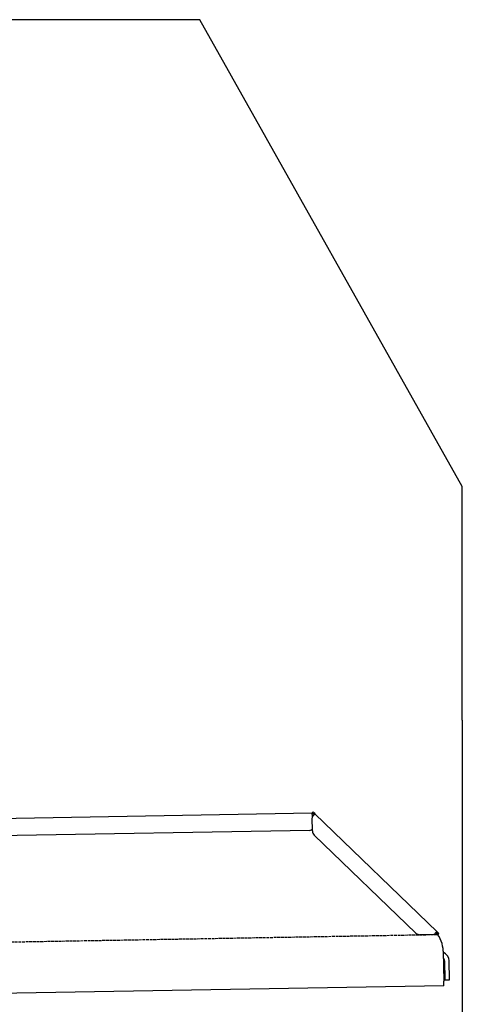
# Model space of a CAD drawing. Extents: x 1073 to 6773, y 6241 to 11416.
# Tile 60 of 60: x 5514 to 6273, y 9729 to 11416. Entities that reach past the tile are written whole.
import ezdxf

# ---------------------------------------------------------------- set-up
doc = ezdxf.new("R2010")
doc.units = 0
doc.linetypes.add('GEN3', pattern=[6.25, 5, -1.25])
doc.layers.get('0').update_dxf_attribs({"linetype": 'CONTINUOUS'})
doc.layers.add('3', color=6, linetype='GEN3')

msp = doc.modelspace()

# ---------------------------------------------------------------- linework, layer by layer
for p, q in [((5822.8, 11415.9), (2672.8, 11415.9)), ((6272.8, 10615.9), (5822.8, 11415.9)), ((6272.8, 10215.9), (6272.8, 10615.9)), ((6272.8, 10215.9), (6272.8, 8115.9)), ((4651, 10033), (6015.8, 10056.8)), ((6017, 10058.5), (6015.6, 10057.1)), ((6017.4, 10055.4), (6015.6, 10057.1)), ((6016, 10050), (6015.8, 10056.8)), ((6017, 10058.5), (6018.8, 10056.8)), ((6018.9, 10053.9), (6017.4, 10055.4)), ((6018.8, 10056.8), (6020.3, 10055.3)), ((6019.2, 10054.3), (6020.3, 10055.3)), ((6020.3, 10055.3), (6229.5, 9853.3)), ((6016.1, 10025.9), (6015.7, 10048.4)), ((6018.9, 10053.9), (6019.2, 10054.3)), ((6011.4, 10026.8), (4656.6, 10003.1)), ((6193, 9851), (6019.2, 10018.9)), ((6229.5, 9853.3), (6228.5, 9852.3)), ((6229.5, 9853.3), (6231, 9851.9)), ((6222.7, 9848.5), (6200.2, 9848.1)), ((6228.5, 9852.3), (6228.1, 9851.9)), ((6229.6, 9850.4), (6228.1, 9851.9)), ((6231.4, 9848.7), (6229.6, 9850.4)), ((6231, 9851.9), (6232.8, 9850.1)), ((6231.4, 9848.7), (6232.8, 9850.1)), ((6240, 9820), (6240.9, 9768.7)), ((6242.3, 9803.2), (6242.9, 9770.8)), ((6250.9, 9771), (6250.3, 9803.3)), ((6241, 9760.7), (6240.9, 9768.7)), ((6242.9, 9770.8), (6250.9, 9771)), ((6241, 9760.7), (4741.3, 9734.5))]:
    msp.add_line(p, q)
for points in [[(6020.3, 10055.3, 0), (6020.3, 10055.3, 0), (6020.3, 10055.3, 0), (6020.3, 10055.3, 0), (6020.3, 10055.3, 0), (6020.3, 10055.3, 0), (6020.3, 10055.3, 0), (6020.3, 10055.3, 0), (6020.3, 10055.3, 0), (6020.3, 10055.3, 0), (6020.3, 10055.3, 0), (6020.3, 10055.3, 0), (6020.3, 10055.3, 0), (6020.3, 10055.3, 0), (6020.3, 10055.3, 0), (6020.3, 10055.3, 0), (6020.3, 10055.3, 0), (6020.3, 10055.3, 0), (6020.3, 10055.3, 0), (6020.3, 10055.3, 0), (6020.3, 10055.3, 0), (6020.3, 10055.3, 0), (6020.3, 10055.3, 0), (6020.3, 10055.3, 0), (6020.3, 10055.3, 0), (6020.3, 10055.3, 0), (6020.3, 10055.3, 0), (6020.3, 10055.3, 0), (6020.3, 10055.3, 0), (6020.3, 10055.3, 0), (6020.3, 10055.3, 0), (6020.3, 10055.3, 0), (6020.3, 10055.3, 0), (6020.3, 10055.2, 0), (6020.3, 10055.2, 0), (6020.3, 10055.2, 0), (6020.3, 10055.2, 0), (6020.3, 10055.2, 0), (6020.3, 10055.2, 0), (6020.3, 10055.2, 0), (6020.3, 10055.2, 0), (6020.3, 10055.2, 0), (6020.3, 10055.2, 0), (6020.3, 10055.2, 0), (6020.3, 10055.2, 0), (6020.3, 10055.2, 0), (6020.3, 10055.2, 0), (6020.3, 10055.2, 0), (6020.3, 10055.2, 0), (6020.3, 10055.2, 0), (6020.3, 10055.2, 0), (6020.3, 10055.2, 0), (6020.3, 10055.2, 0), (6020.3, 10055.2, 0), (6020.3, 10055.2, 0), (6020.3, 10055.2, 0), (6020.3, 10055.2, 0), (6020.3, 10055.2, 0), (6020.3, 10055.2, 0), (6020.3, 10055.2, 0), (6020.3, 10055.2, 0), (6020.3, 10055.2, 0), (6020.3, 10055.1, 0), (6020.3, 10055.1, 0), (6020.3, 10055.1, 0), (6020.3, 10055.1, 0), (6020.3, 10055.1, 0), (6020.3, 10055.1, 0), (6020.3, 10055.1, 0), (6020.3, 10055.1, 0), (6020.3, 10055.1, 0), (6020.3, 10055.1, 0), (6020.3, 10055.1, 0), (6020.3, 10055.1, 0), (6020.3, 10055.1, 0), (6020.3, 10055.1, 0), (6020.3, 10055.1, 0), (6020.3, 10055.1, 0), (6020.3, 10055.1, 0), (6020.3, 10055.1, 0), (6020.3, 10055.1, 0), (6020.3, 10055.1, 0), (6020.3, 10055.1, 0), (6020.3, 10055.1, 0), (6020.3, 10055.1, 0), (6020.3, 10055.1, 0), (6020.3, 10055.1, 0), (6020.3, 10055, 0), (6020.3, 10055, 0), (6020.3, 10055, 0), (6020.3, 10055, 0), (6020.3, 10055, 0), (6020.3, 10055, 0), (6020.3, 10055, 0), (6020.3, 10055, 0), (6020.3, 10055, 0), (6020.3, 10055, 0), (6020.3, 10055, 0), (6020.3, 10055, 0), (6020.3, 10055, 0), (6020.3, 10055, 0), (6020.3, 10055, 0), (6020.3, 10055, 0), (6020.3, 10055, 0), (6020.3, 10055, 0), (6020.3, 10055, 0), (6020.3, 10055, 0), (6020.3, 10055, 0), (6020.3, 10055, 0), (6020.3, 10054.9, 0), (6020.3, 10054.9, 0), (6020.3, 10054.9, 0), (6020.3, 10054.9, 0), (6020.3, 10054.9, 0), (6020.3, 10054.9, 0), (6020.3, 10054.9, 0), (6020.3, 10054.9, 0), (6020.3, 10054.9, 0), (6020.3, 10054.9, 0), (6020.3, 10054.9, 0), (6020.3, 10054.9, 0), (6020.3, 10054.9, 0), (6020.3, 10054.9, 0), (6020.3, 10054.9, 0), (6020.3, 10054.9, 0), (6020.3, 10054.9, 0), (6020.3, 10054.9, 0), (6020.2, 10054.9, 0), (6020.2, 10054.9, 0), (6020.2, 10054.8, 0), (6020.2, 10054.8, 0), (6020.2, 10054.8, 0), (6020.2, 10054.8, 0), (6020.2, 10054.8, 0), (6020.2, 10054.8, 0), (6020.2, 10054.8, 0), (6020.2, 10054.8, 0), (6020.2, 10054.8, 0), (6020.2, 10054.8, 0), (6020.2, 10054.8, 0), (6020.2, 10054.8, 0), (6020.2, 10054.8, 0), (6020.2, 10054.8, 0), (6020.2, 10054.8, 0), (6020.2, 10054.8, 0), (6020.2, 10054.8, 0), (6020.2, 10054.8, 0), (6020.2, 10054.8, 0), (6020.2, 10054.7, 0), (6020.2, 10054.7, 0), (6020.2, 10054.7, 0), (6020.2, 10054.7, 0), (6020.2, 10054.7, 0), (6020.2, 10054.7, 0), (6020.2, 10054.7, 0), (6020.2, 10054.7, 0), (6020.2, 10054.7, 0), (6020.2, 10054.7, 0), (6020.1, 10054.7, 0), (6020.1, 10054.7, 0), (6020.1, 10054.7, 0), (6020.1, 10054.7, 0), (6020.1, 10054.7, 0), (6020.1, 10054.7, 0), (6020.1, 10054.7, 0), (6020.1, 10054.6, 0), (6020.1, 10054.6, 0), (6020.1, 10054.6, 0), (6020.1, 10054.6, 0), (6020.1, 10054.6, 0), (6020.1, 10054.6, 0), (6020.1, 10054.6, 0), (6020.1, 10054.6, 0), (6020.1, 10054.6, 0), (6020.1, 10054.6, 0), (6020.1, 10054.6, 0), (6020.1, 10054.6, 0), (6020.1, 10054.6, 0), (6020.1, 10054.6, 0), (6020.1, 10054.6, 0), (6020.1, 10054.6, 0), (6020.1, 10054.6, 0), (6020.1, 10054.5, 0), (6020, 10054.5, 0), (6020, 10054.5, 0), (6020, 10054.5, 0), (6020, 10054.5, 0), (6020, 10054.5, 0), (6020, 10054.5, 0), (6020, 10054.5, 0), (6020, 10054.5, 0), (6020, 10054.5, 0), (6020, 10054.5, 0), (6020, 10054.5, 0), (6020, 10054.5, 0), (6020, 10054.5, 0), (6020, 10054.5, 0), (6020, 10054.5, 0), (6020, 10054.4, 0), (6020, 10054.4, 0), (6019.9, 10054.4, 0), (6019.9, 10054.4, 0), (6019.9, 10054.4, 0), (6019.9, 10054.4, 0), (6019.9, 10054.4, 0), (6019.9, 10054.4, 0), (6019.9, 10054.4, 0), (6019.9, 10054.4, 0), (6019.9, 10054.4, 0), (6019.9, 10054.4, 0), (6019.9, 10054.4, 0), (6019.9, 10054.4, 0), (6019.9, 10054.4, 0), (6019.9, 10054.3, 0), (6019.9, 10054.3, 0), (6019.9, 10054.3, 0), (6019.9, 10054.3, 0), (6019.9, 10054.3, 0), (6019.9, 10054.3, 0), (6019.8, 10054.3, 0), (6019.8, 10054.3, 0), (6019.8, 10054.3, 0), (6019.8, 10054.3, 0), (6019.8, 10054.3, 0), (6019.8, 10054.3, 0), (6019.8, 10054.3, 0), (6019.8, 10054.3, 0), (6019.8, 10054.3, 0), (6019.8, 10054.2, 0), (6019.8, 10054.2, 0), (6019.8, 10054.2, 0), (6019.8, 10054.2, 0), (6019.8, 10054.2, 0), (6019.8, 10054.2, 0), (6019.7, 10054.2, 0), (6019.7, 10054.2, 0), (6019.7, 10054.2, 0), (6019.7, 10054.2, 0), (6019.7, 10054.2, 0), (6019.7, 10054.2, 0), (6019.7, 10054.2, 0), (6019.7, 10054.2, 0), (6019.7, 10054.2, 0), (6019.7, 10054.1, 0), (6019.7, 10054.1, 0), (6019.7, 10054.1, 0), (6019.7, 10054.1, 0), (6019.6, 10054.1, 0), (6019.6, 10054.1, 0), (6019.6, 10054.1, 0), (6019.6, 10054.1, 0), (6019.6, 10054.1, 0), (6019.6, 10054.1, 0), (6019.6, 10054.1, 0), (6019.6, 10054.1, 0), (6019.6, 10054.1, 0), (6019.6, 10054.1, 0), (6019.6, 10054, 0), (6019.6, 10054, 0), (6019.6, 10054, 0), (6019.6, 10054, 0), (6019.6, 10054, 0), (6019.5, 10054, 0), (6019.5, 10054, 0), (6019.5, 10054, 0), (6019.5, 10054, 0), (6019.5, 10054, 0), (6019.5, 10054, 0), (6019.5, 10054, 0), (6019.5, 10054, 0), (6019.5, 10053.9, 0), (6019.5, 10053.9, 0), (6019.5, 10053.9, 0), (6019.5, 10053.9, 0), (6019.4, 10053.9, 0), (6019.4, 10053.9, 0), (6019.4, 10053.9, 0), (6019.4, 10053.9, 0), (6019.4, 10053.9, 0), (6019.4, 10053.9, 0), (6019.4, 10053.9, 0), (6019.4, 10053.9, 0), (6019.4, 10053.9, 0), (6019.4, 10053.9, 0), (6019.4, 10053.8, 0), (6019.4, 10053.8, 0), (6019.4, 10053.8, 0), (6019.3, 10053.8, 0), (6019.3, 10053.8, 0), (6019.3, 10053.8, 0), (6019.3, 10053.8, 0), (6019.3, 10053.8, 0), (6019.3, 10053.8, 0), (6019.3, 10053.8, 0), (6019.3, 10053.8, 0), (6019.3, 10053.8, 0), (6019.3, 10053.8, 0), (6019.3, 10053.7, 0), (6019.2, 10053.7, 0), (6019.2, 10053.7, 0), (6019.2, 10053.7, 0), (6019.2, 10053.7, 0), (6019.2, 10053.7, 0), (6019.2, 10053.7, 0), (6019.2, 10053.7, 0), (6019.2, 10053.7, 0), (6019.2, 10053.7, 0), (6019.2, 10053.7, 0), (6019.2, 10053.7, 0), (6019.1, 10053.7, 0), (6019.1, 10053.6, 0), (6019.1, 10053.6, 0), (6019.1, 10053.6, 0), (6019.1, 10053.6, 0), (6019.1, 10053.6, 0), (6019.1, 10053.6, 0), (6019.1, 10053.6, 0), (6019.1, 10053.6, 0), (6019.1, 10053.6, 0), (6019.1, 10053.6, 0), (6019.1, 10053.6, 0), (6019, 10053.6, 0), (6019, 10053.6, 0), (6019, 10053.5, 0), (6019, 10053.5, 0), (6019, 10053.5, 0), (6019, 10053.5, 0), (6019, 10053.5, 0), (6019, 10053.5, 0), (6019, 10053.5, 0), (6019, 10053.5, 0), (6018.9, 10053.5, 0), (6018.9, 10053.5, 0), (6018.9, 10053.5, 0), (6018.9, 10053.5, 0), (6018.9, 10053.5, 0), (6018.9, 10053.4, 0), (6018.9, 10053.4, 0), (6018.9, 10053.4, 0), (6018.9, 10053.4, 0), (6018.9, 10053.4, 0), (6018.9, 10053.4, 0), (6018.8, 10053.4, 0), (6018.8, 10053.4, 0), (6018.8, 10053.4, 0), (6018.8, 10053.4, 0), (6018.8, 10053.4, 0), (6018.8, 10053.4, 0), (6018.8, 10053.4, 0), (6018.8, 10053.3, 0), (6018.8, 10053.3, 0), (6018.8, 10053.3, 0), (6018.7, 10053.3, 0), (6018.7, 10053.3, 0), (6018.7, 10053.3, 0), (6018.7, 10053.3, 0), (6018.7, 10053.3, 0), (6018.7, 10053.3, 0), (6018.7, 10053.3, 0), (6018.7, 10053.3, 0), (6018.7, 10053.3, 0), (6018.6, 10053.3, 0), (6018.6, 10053.2, 0), (6018.6, 10053.2, 0), (6018.6, 10053.2, 0), (6018.6, 10053.2, 0), (6018.6, 10053.2, 0), (6018.6, 10053.2, 0), (6018.6, 10053.2, 0), (6018.6, 10053.2, 0), (6018.6, 10053.2, 0), (6018.6, 10053.2, 0), (6018.5, 10053.2, 0), (6018.5, 10053.2, 0), (6018.5, 10053.2, 0), (6018.5, 10053.1, 0), (6018.5, 10053.1, 0), (6018.5, 10053.1, 0), (6018.5, 10053.1, 0), (6018.5, 10053.1, 0), (6018.4, 10053.1, 0), (6018.4, 10053.1, 0), (6018.4, 10053.1, 0), (6018.4, 10053.1, 0)], [(6017.3, 10052.1, 0), (6017.2, 10052.1, 0), (6017.2, 10052.1, 0), (6017.2, 10052.1, 0), (6017.2, 10052.1, 0), (6017.2, 10052.1, 0), (6017.2, 10052.1, 0), (6017.2, 10052.1, 0), (6017.2, 10052.1, 0), (6017.2, 10052.2, 0), (6017.2, 10052.2, 0), (6017.2, 10052.2, 0), (6017.1, 10052.2, 0), (6017.1, 10052.2, 0), (6017.1, 10052.2, 0), (6017.1, 10052.2, 0), (6017.1, 10052.2, 0), (6017.1, 10052.2, 0), (6017.1, 10052.2, 0), (6017.1, 10052.2, 0), (6017.1, 10052.2, 0), (6017.1, 10052.2, 0), (6017.1, 10052.2, 0), (6017.1, 10052.2, 0), (6017.1, 10052.2, 0), (6017, 10052.2, 0), (6017, 10052.2, 0), (6017, 10052.2, 0), (6017, 10052.2, 0), (6017, 10052.2, 0), (6017, 10052.2, 0), (6017, 10052.2, 0), (6017, 10052.2, 0), (6017, 10052.2, 0), (6017, 10052.2, 0), (6017, 10052.2, 0), (6016.9, 10052.3, 0), (6016.9, 10052.3, 0), (6016.9, 10052.3, 0), (6016.9, 10052.3, 0), (6016.9, 10052.3, 0), (6016.9, 10052.3, 0), (6016.9, 10052.3, 0), (6016.9, 10052.3, 0), (6016.9, 10052.3, 0), (6016.9, 10052.3, 0), (6016.9, 10052.3, 0), (6016.9, 10052.3, 0), (6016.9, 10052.3, 0), (6016.8, 10052.3, 0), (6016.8, 10052.3, 0), (6016.8, 10052.3, 0), (6016.8, 10052.3, 0), (6016.8, 10052.3, 0), (6016.8, 10052.3, 0), (6016.8, 10052.3, 0), (6016.8, 10052.3, 0), (6016.8, 10052.3, 0), (6016.8, 10052.3, 0), (6016.8, 10052.3, 0), (6016.8, 10052.3, 0), (6016.8, 10052.3, 0), (6016.7, 10052.3, 0), (6016.7, 10052.3, 0), (6016.7, 10052.4, 0), (6016.7, 10052.4, 0), (6016.7, 10052.4, 0), (6016.7, 10052.4, 0), (6016.7, 10052.4, 0), (6016.7, 10052.4, 0), (6016.7, 10052.4, 0), (6016.7, 10052.4, 0), (6016.7, 10052.4, 0), (6016.7, 10052.4, 0), (6016.7, 10052.4, 0), (6016.6, 10052.4, 0), (6016.6, 10052.4, 0), (6016.6, 10052.4, 0), (6016.6, 10052.4, 0), (6016.6, 10052.4, 0), (6016.6, 10052.4, 0), (6016.6, 10052.4, 0), (6016.6, 10052.4, 0), (6016.6, 10052.4, 0), (6016.6, 10052.4, 0), (6016.6, 10052.4, 0), (6016.6, 10052.4, 0), (6016.6, 10052.4, 0), (6016.6, 10052.4, 0), (6016.6, 10052.4, 0), (6016.6, 10052.4, 0), (6016.5, 10052.4, 0), (6016.5, 10052.4, 0), (6016.5, 10052.5, 0), (6016.5, 10052.5, 0), (6016.5, 10052.5, 0), (6016.5, 10052.5, 0), (6016.5, 10052.5, 0), (6016.5, 10052.5, 0), (6016.5, 10052.5, 0), (6016.5, 10052.5, 0), (6016.5, 10052.5, 0), (6016.5, 10052.5, 0), (6016.5, 10052.5, 0), (6016.5, 10052.5, 0), (6016.5, 10052.5, 0), (6016.4, 10052.5, 0), (6016.4, 10052.5, 0), (6016.4, 10052.5, 0), (6016.4, 10052.5, 0), (6016.4, 10052.5, 0), (6016.4, 10052.5, 0), (6016.4, 10052.5, 0), (6016.4, 10052.5, 0), (6016.4, 10052.5, 0), (6016.4, 10052.5, 0), (6016.4, 10052.5, 0), (6016.4, 10052.5, 0), (6016.4, 10052.5, 0), (6016.4, 10052.5, 0), (6016.4, 10052.5, 0), (6016.4, 10052.5, 0), (6016.4, 10052.5, 0), (6016.4, 10052.5, 0), (6016.4, 10052.5, 0), (6016.4, 10052.5, 0), (6016.4, 10052.6, 0), (6016.3, 10052.6, 0), (6016.3, 10052.6, 0), (6016.3, 10052.6, 0), (6016.3, 10052.6, 0), (6016.3, 10052.6, 0), (6016.3, 10052.6, 0), (6016.3, 10052.6, 0), (6016.3, 10052.6, 0), (6016.3, 10052.6, 0), (6016.3, 10052.6, 0), (6016.3, 10052.6, 0), (6016.3, 10052.6, 0), (6016.3, 10052.6, 0), (6016.3, 10052.6, 0), (6016.3, 10052.6, 0), (6016.3, 10052.6, 0), (6016.3, 10052.6, 0), (6016.3, 10052.6, 0), (6016.3, 10052.6, 0), (6016.3, 10052.6, 0), (6016.2, 10052.6, 0), (6016.2, 10052.6, 0), (6016.2, 10052.6, 0), (6016.2, 10052.6, 0), (6016.2, 10052.6, 0), (6016.2, 10052.6, 0), (6016.2, 10052.6, 0), (6016.2, 10052.6, 0), (6016.2, 10052.6, 0), (6016.2, 10052.6, 0), (6016.2, 10052.6, 0), (6016.2, 10052.6, 0), (6016.2, 10052.6, 0), (6016.2, 10052.6, 0), (6016.2, 10052.6, 0), (6016.2, 10052.6, 0), (6016.2, 10052.6, 0), (6016.2, 10052.6, 0), (6016.2, 10052.6, 0), (6016.2, 10052.7, 0), (6016.2, 10052.7, 0), (6016.2, 10052.7, 0), (6016.2, 10052.7, 0), (6016.2, 10052.7, 0), (6016.2, 10052.7, 0), (6016.2, 10052.7, 0), (6016.2, 10052.7, 0), (6016.1, 10052.7, 0), (6016.1, 10052.7, 0), (6016.1, 10052.7, 0), (6016.1, 10052.7, 0), (6016.1, 10052.7, 0), (6016.1, 10052.7, 0), (6016.1, 10052.7, 0), (6016.1, 10052.7, 0), (6016.1, 10052.7, 0), (6016.1, 10052.7, 0), (6016.1, 10052.7, 0), (6016.1, 10052.7, 0), (6016.1, 10052.7, 0), (6016.1, 10052.7, 0), (6016.1, 10052.7, 0), (6016.1, 10052.7, 0), (6016.1, 10052.7, 0), (6016.1, 10052.7, 0), (6016.1, 10052.7, 0), (6016.1, 10052.7, 0), (6016.1, 10052.7, 0), (6016.1, 10052.7, 0), (6016.1, 10052.7, 0), (6016.1, 10052.7, 0), (6016.1, 10052.7, 0), (6016.1, 10052.7, 0), (6016.1, 10052.7, 0), (6016.1, 10052.7, 0), (6016.1, 10052.7, 0), (6016.1, 10052.7, 0), (6016.1, 10052.7, 0), (6016.1, 10052.7, 0), (6016.1, 10052.7, 0), (6016.1, 10052.7, 0), (6016.1, 10052.7, 0), (6016.1, 10052.7, 0), (6016.1, 10052.7, 0), (6016, 10052.7, 0), (6016, 10052.7, 0), (6016, 10052.7, 0), (6016, 10052.7, 0), (6016, 10052.7, 0), (6016, 10052.7, 0), (6016, 10052.7, 0), (6016, 10052.8, 0), (6016, 10052.8, 0), (6016, 10052.8, 0), (6016, 10052.8, 0), (6016, 10052.8, 0), (6016, 10052.8, 0), (6016, 10052.8, 0), (6016, 10052.8, 0), (6016, 10052.8, 0), (6016, 10052.8, 0), (6016, 10052.8, 0), (6016, 10052.8, 0), (6016, 10052.8, 0), (6016, 10052.8, 0), (6016, 10052.8, 0), (6016, 10052.8, 0), (6016, 10052.8, 0), (6016, 10052.8, 0), (6016, 10052.8, 0), (6016, 10052.8, 0), (6016, 10052.8, 0), (6016, 10052.8, 0), (6016, 10052.8, 0), (6016, 10052.8, 0), (6016, 10052.8, 0), (6016, 10052.8, 0), (6016, 10052.8, 0), (6016, 10052.8, 0), (6016, 10052.8, 0), (6016, 10052.8, 0), (6016, 10052.8, 0), (6016, 10052.8, 0), (6016, 10052.8, 0), (6016, 10052.8, 0), (6016, 10052.8, 0), (6016, 10052.8, 0), (6016, 10052.8, 0), (6016, 10052.8, 0), (6015.9, 10052.8, 0), (6015.9, 10052.8, 0), (6015.9, 10052.8, 0), (6015.9, 10052.8, 0), (6015.9, 10052.8, 0), (6015.9, 10052.8, 0), (6015.9, 10052.8, 0), (6015.9, 10052.8, 0), (6015.9, 10052.8, 0), (6015.9, 10052.8, 0), (6015.9, 10052.8, 0), (6015.9, 10052.8, 0), (6015.9, 10052.8, 0), (6015.9, 10052.8, 0), (6015.9, 10052.8, 0), (6015.9, 10052.8, 0), (6015.9, 10052.8, 0), (6015.9, 10052.8, 0), (6015.9, 10052.8, 0), (6015.9, 10052.8, 0), (6015.9, 10052.8, 0), (6015.9, 10052.8, 0), (6015.9, 10052.8, 0), (6015.9, 10052.8, 0), (6015.9, 10052.8, 0), (6015.9, 10052.8, 0), (6015.9, 10052.8, 0), (6015.9, 10052.8, 0), (6015.9, 10052.8, 0), (6015.9, 10052.8, 0), (6015.9, 10052.8, 0), (6015.9, 10052.8, 0), (6015.9, 10052.8, 0), (6015.9, 10052.8, 0), (6015.9, 10052.8, 0), (6015.9, 10052.8, 0), (6015.9, 10052.8, 0), (6015.9, 10052.8, 0), (6015.9, 10052.8, 0), (6015.9, 10052.8, 0), (6015.9, 10052.8, 0), (6015.9, 10052.8, 0), (6015.9, 10052.8, 0), (6015.9, 10052.8, 0), (6015.9, 10052.8, 0), (6015.9, 10052.8, 0), (6015.9, 10052.8, 0), (6015.9, 10052.8, 0), (6015.9, 10052.8, 0), (6015.9, 10052.8, 0), (6015.9, 10052.8, 0), (6015.9, 10052.8, 0), (6015.9, 10052.8, 0), (6015.9, 10052.8, 0), (6015.9, 10052.8, 0), (6015.9, 10052.8, 0), (6015.9, 10052.8, 0), (6015.9, 10052.8, 0), (6015.9, 10052.8, 0), (6015.9, 10052.8, 0), (6015.9, 10052.8, 0), (6015.9, 10052.8, 0), (6015.9, 10052.8, 0), (6015.9, 10052.8, 0)], [(6018.4, 10053.1, 0), (6018.4, 10053.1, 0), (6018.4, 10053.1, 0), (6018.4, 10053.1, 0), (6018.4, 10053.1, 0), (6018.4, 10053.1, 0), (6018.4, 10053.1, 0), (6018.4, 10053.1, 0), (6018.4, 10053.1, 0), (6018.4, 10053.1, 0), (6018.4, 10053, 0), (6018.4, 10053, 0), (6018.4, 10053, 0), (6018.4, 10053, 0), (6018.4, 10053, 0), (6018.4, 10053, 0), (6018.4, 10053, 0), (6018.3, 10053, 0), (6018.3, 10053, 0), (6018.3, 10053, 0), (6018.3, 10053, 0), (6018.3, 10053, 0), (6018.3, 10053, 0), (6018.3, 10053, 0), (6018.3, 10053, 0), (6018.3, 10053, 0), (6018.3, 10053, 0), (6018.3, 10053, 0), (6018.3, 10053, 0), (6018.3, 10053, 0), (6018.3, 10053, 0), (6018.3, 10053, 0), (6018.3, 10053, 0), (6018.3, 10053, 0), (6018.3, 10053, 0), (6018.3, 10053, 0), (6018.3, 10053, 0), (6018.2, 10053, 0), (6018.2, 10053, 0), (6018.2, 10052.9, 0), (6018.2, 10052.9, 0), (6018.2, 10052.9, 0), (6018.2, 10052.9, 0), (6018.2, 10052.9, 0), (6018.2, 10052.9, 0), (6018.2, 10052.9, 0), (6018.2, 10052.9, 0), (6018.2, 10052.9, 0), (6018.2, 10052.9, 0), (6018.2, 10052.9, 0), (6018.2, 10052.9, 0), (6018.2, 10052.9, 0), (6018.2, 10052.9, 0), (6018.2, 10052.9, 0), (6018.2, 10052.9, 0), (6018.2, 10052.9, 0), (6018.2, 10052.9, 0), (6018.2, 10052.9, 0), (6018.2, 10052.9, 0), (6018.1, 10052.9, 0), (6018.1, 10052.9, 0), (6018.1, 10052.9, 0), (6018.1, 10052.9, 0), (6018.1, 10052.9, 0), (6018.1, 10052.9, 0), (6018.1, 10052.9, 0), (6018.1, 10052.9, 0), (6018.1, 10052.9, 0), (6018.1, 10052.8, 0), (6018.1, 10052.8, 0), (6018.1, 10052.8, 0), (6018.1, 10052.8, 0), (6018.1, 10052.8, 0), (6018.1, 10052.8, 0), (6018.1, 10052.8, 0), (6018.1, 10052.8, 0), (6018.1, 10052.8, 0), (6018.1, 10052.8, 0), (6018.1, 10052.8, 0), (6018.1, 10052.8, 0), (6018.1, 10052.8, 0), (6018.1, 10052.8, 0), (6018.1, 10052.8, 0), (6018, 10052.8, 0), (6018, 10052.8, 0), (6018, 10052.8, 0), (6018, 10052.8, 0), (6018, 10052.8, 0), (6018, 10052.8, 0), (6018, 10052.8, 0), (6018, 10052.8, 0), (6018, 10052.8, 0), (6018, 10052.8, 0), (6018, 10052.8, 0), (6018, 10052.8, 0), (6018, 10052.8, 0), (6018, 10052.7, 0), (6018, 10052.7, 0), (6018, 10052.7, 0), (6018, 10052.7, 0), (6018, 10052.7, 0), (6018, 10052.7, 0), (6018, 10052.7, 0), (6017.9, 10052.7, 0), (6017.9, 10052.7, 0), (6017.9, 10052.7, 0), (6017.9, 10052.7, 0), (6017.9, 10052.7, 0), (6017.9, 10052.7, 0), (6017.9, 10052.7, 0), (6017.9, 10052.7, 0), (6017.9, 10052.7, 0), (6017.9, 10052.7, 0), (6017.9, 10052.7, 0), (6017.9, 10052.7, 0), (6017.9, 10052.7, 0), (6017.9, 10052.7, 0), (6017.9, 10052.7, 0), (6017.9, 10052.7, 0), (6017.9, 10052.7, 0), (6017.9, 10052.7, 0), (6017.9, 10052.7, 0), (6017.9, 10052.7, 0), (6017.9, 10052.6, 0), (6017.9, 10052.6, 0), (6017.9, 10052.6, 0), (6017.9, 10052.6, 0), (6017.9, 10052.6, 0), (6017.8, 10052.6, 0), (6017.8, 10052.6, 0), (6017.8, 10052.6, 0), (6017.8, 10052.6, 0), (6017.8, 10052.6, 0), (6017.8, 10052.6, 0), (6017.8, 10052.6, 0), (6017.8, 10052.6, 0), (6017.8, 10052.6, 0), (6017.8, 10052.6, 0), (6017.8, 10052.6, 0), (6017.8, 10052.6, 0), (6017.8, 10052.6, 0), (6017.8, 10052.6, 0), (6017.8, 10052.6, 0), (6017.8, 10052.6, 0), (6017.8, 10052.6, 0), (6017.8, 10052.6, 0), (6017.8, 10052.6, 0), (6017.8, 10052.6, 0), (6017.8, 10052.6, 0), (6017.8, 10052.6, 0), (6017.7, 10052.5, 0), (6017.7, 10052.5, 0), (6017.7, 10052.5, 0), (6017.7, 10052.5, 0), (6017.7, 10052.5, 0), (6017.7, 10052.5, 0), (6017.7, 10052.5, 0), (6017.7, 10052.5, 0), (6017.7, 10052.5, 0), (6017.7, 10052.5, 0), (6017.7, 10052.5, 0), (6017.7, 10052.5, 0), (6017.7, 10052.5, 0), (6017.7, 10052.5, 0), (6017.7, 10052.5, 0), (6017.7, 10052.5, 0), (6017.7, 10052.5, 0), (6017.7, 10052.5, 0), (6017.7, 10052.5, 0), (6017.7, 10052.5, 0), (6017.7, 10052.5, 0), (6017.6, 10052.5, 0), (6017.6, 10052.5, 0), (6017.6, 10052.5, 0), (6017.6, 10052.5, 0), (6017.6, 10052.5, 0), (6017.6, 10052.4, 0), (6017.6, 10052.4, 0), (6017.6, 10052.4, 0), (6017.6, 10052.4, 0), (6017.6, 10052.4, 0), (6017.6, 10052.4, 0), (6017.6, 10052.4, 0), (6017.6, 10052.4, 0), (6017.6, 10052.4, 0), (6017.6, 10052.4, 0), (6017.6, 10052.4, 0), (6017.6, 10052.4, 0), (6017.6, 10052.4, 0), (6017.6, 10052.4, 0), (6017.6, 10052.4, 0), (6017.6, 10052.4, 0)], [(6019, 10053.5, 0), (6019, 10053.5, 0), (6019, 10053.5, 0), (6019, 10053.5, 0), (6019, 10053.5, 0), (6019, 10053.5, 0), (6019, 10053.5, 0), (6019, 10053.5, 0), (6019, 10053.5, 0), (6019, 10053.5, 0), (6019, 10053.5, 0), (6019, 10053.5, 0), (6019, 10053.5, 0), (6019, 10053.5, 0), (6019, 10053.5, 0), (6019, 10053.5, 0), (6019, 10053.5, 0), (6019, 10053.5, 0), (6019, 10053.5, 0), (6019, 10053.5, 0), (6019, 10053.5, 0), (6019, 10053.5, 0), (6019, 10053.5, 0), (6019, 10053.6, 0), (6019, 10053.6, 0), (6019, 10053.6, 0), (6019, 10053.6, 0), (6019, 10053.6, 0), (6019, 10053.6, 0), (6019, 10053.6, 0), (6019, 10053.6, 0), (6019, 10053.6, 0), (6019, 10053.6, 0), (6019, 10053.6, 0), (6019, 10053.6, 0), (6019, 10053.6, 0), (6019, 10053.6, 0), (6019, 10053.6, 0), (6019, 10053.6, 0), (6019, 10053.6, 0), (6019, 10053.6, 0), (6019, 10053.6, 0), (6019, 10053.6, 0), (6019, 10053.6, 0), (6019, 10053.6, 0), (6019, 10053.6, 0), (6019, 10053.6, 0), (6019, 10053.6, 0), (6019, 10053.6, 0), (6019, 10053.6, 0), (6019, 10053.6, 0), (6019, 10053.6, 0), (6019, 10053.6, 0), (6019, 10053.6, 0), (6019, 10053.6, 0), (6019, 10053.6, 0), (6019, 10053.6, 0), (6019, 10053.6, 0), (6019, 10053.6, 0), (6019, 10053.6, 0), (6019, 10053.6, 0), (6019, 10053.6, 0), (6019, 10053.6, 0), (6019, 10053.6, 0), (6019, 10053.6, 0), (6019, 10053.6, 0), (6019, 10053.6, 0), (6019, 10053.6, 0), (6019, 10053.6, 0), (6019, 10053.6, 0), (6019, 10053.6, 0), (6019, 10053.6, 0), (6019, 10053.6, 0), (6019, 10053.6, 0), (6019, 10053.6, 0), (6019, 10053.6, 0), (6019, 10053.6, 0), (6019, 10053.6, 0), (6019, 10053.6, 0), (6019, 10053.6, 0), (6019, 10053.6, 0), (6019, 10053.6, 0), (6019, 10053.7, 0), (6019, 10053.7, 0), (6019, 10053.7, 0), (6019, 10053.7, 0), (6019, 10053.7, 0), (6019, 10053.7, 0), (6019, 10053.7, 0), (6019, 10053.7, 0), (6019, 10053.7, 0), (6019, 10053.7, 0), (6019, 10053.7, 0), (6019, 10053.7, 0), (6019, 10053.7, 0), (6019, 10053.7, 0), (6019, 10053.7, 0), (6019, 10053.7, 0), (6019, 10053.7, 0), (6019, 10053.7, 0), (6019, 10053.7, 0), (6019, 10053.7, 0), (6019, 10053.7, 0), (6019, 10053.7, 0), (6019, 10053.7, 0), (6019, 10053.7, 0), (6019, 10053.7, 0), (6019, 10053.7, 0), (6019, 10053.7, 0), (6019, 10053.7, 0), (6019, 10053.7, 0), (6019, 10053.7, 0), (6019, 10053.7, 0), (6019, 10053.7, 0), (6019, 10053.7, 0), (6019, 10053.7, 0), (6019, 10053.7, 0), (6019, 10053.7, 0), (6019, 10053.7, 0), (6019, 10053.7, 0), (6019, 10053.7, 0), (6019, 10053.7, 0), (6019, 10053.7, 0), (6019, 10053.7, 0), (6019, 10053.7, 0), (6019, 10053.7, 0), (6019, 10053.7, 0), (6019, 10053.7, 0), (6019, 10053.7, 0), (6019, 10053.7, 0), (6019, 10053.7, 0), (6019, 10053.7, 0), (6019, 10053.7, 0), (6019, 10053.7, 0), (6019, 10053.7, 0), (6019, 10053.7, 0), (6019, 10053.7, 0), (6019, 10053.7, 0), (6019, 10053.7, 0), (6019, 10053.7, 0), (6019, 10053.7, 0), (6019, 10053.7, 0), (6019, 10053.7, 0), (6019, 10053.7, 0), (6019, 10053.7, 0), (6019, 10053.7, 0), (6019, 10053.8, 0), (6019, 10053.8, 0), (6019, 10053.8, 0), (6019, 10053.8, 0), (6019, 10053.8, 0), (6019, 10053.8, 0), (6019, 10053.8, 0), (6019, 10053.8, 0), (6019, 10053.8, 0), (6019, 10053.8, 0), (6019, 10053.8, 0), (6019, 10053.8, 0), (6019, 10053.8, 0), (6019, 10053.8, 0), (6019, 10053.8, 0), (6019, 10053.8, 0), (6019, 10053.8, 0), (6019, 10053.8, 0), (6019, 10053.8, 0), (6019, 10053.8, 0), (6019, 10053.8, 0), (6019, 10053.8, 0), (6019, 10053.8, 0), (6019, 10053.8, 0), (6019, 10053.8, 0), (6019, 10053.8, 0), (6019, 10053.8, 0), (6019, 10053.8, 0), (6019, 10053.8, 0), (6019, 10053.8, 0), (6019, 10053.8, 0), (6019, 10053.8, 0), (6019, 10053.8, 0), (6019, 10053.8, 0), (6019, 10053.8, 0), (6018.9, 10053.8, 0), (6018.9, 10053.8, 0), (6018.9, 10053.8, 0), (6018.9, 10053.8, 0), (6018.9, 10053.8, 0), (6018.9, 10053.8, 0), (6018.9, 10053.8, 0), (6018.9, 10053.8, 0), (6018.9, 10053.8, 0), (6018.9, 10053.8, 0), (6018.9, 10053.8, 0), (6018.9, 10053.8, 0), (6018.9, 10053.8, 0), (6018.9, 10053.8, 0), (6018.9, 10053.8, 0), (6018.9, 10053.8, 0), (6018.9, 10053.8, 0), (6018.9, 10053.8, 0), (6018.9, 10053.8, 0), (6018.9, 10053.8, 0), (6018.9, 10053.8, 0), (6018.9, 10053.8, 0), (6018.9, 10053.8, 0), (6018.9, 10053.8, 0), (6018.9, 10053.8, 0), (6018.9, 10053.8, 0), (6018.9, 10053.8, 0), (6018.9, 10053.8, 0), (6018.9, 10053.8, 0), (6018.9, 10053.8, 0), (6018.9, 10053.8, 0), (6018.9, 10053.8, 0), (6018.9, 10053.8, 0), (6018.9, 10053.8, 0), (6018.9, 10053.9, 0), (6018.9, 10053.9, 0), (6018.9, 10053.9, 0), (6018.9, 10053.9, 0), (6018.9, 10053.9, 0), (6018.9, 10053.9, 0), (6018.9, 10053.9, 0), (6018.9, 10053.9, 0), (6018.9, 10053.9, 0), (6018.9, 10053.9, 0), (6018.9, 10053.9, 0), (6018.9, 10053.9, 0), (6018.9, 10053.9, 0), (6018.9, 10053.9, 0), (6018.9, 10053.9, 0), (6018.9, 10053.9, 0), (6018.9, 10053.9, 0), (6018.9, 10053.9, 0), (6018.9, 10053.9, 0), (6018.9, 10053.9, 0), (6018.9, 10053.9, 0), (6018.9, 10053.9, 0), (6018.9, 10053.9, 0), (6018.9, 10053.9, 0), (6018.9, 10053.9, 0), (6018.9, 10053.9, 0), (6018.9, 10053.9, 0), (6018.9, 10053.9, 0), (6018.9, 10053.9, 0), (6018.9, 10053.9, 0), (6018.9, 10053.9, 0), (6018.9, 10053.9, 0), (6018.9, 10053.9, 0), (6018.9, 10053.9, 0), (6018.9, 10053.9, 0), (6018.9, 10053.9, 0), (6018.9, 10053.9, 0), (6018.9, 10053.9, 0), (6018.9, 10053.9, 0), (6018.9, 10053.9, 0), (6018.9, 10053.9, 0)], [(6227.3, 9851.4, 0), (6227.3, 9851.4, 0), (6227.3, 9851.4, 0), (6227.3, 9851.4, 0), (6227.3, 9851.4, 0), (6227.3, 9851.5, 0), (6227.3, 9851.5, 0), (6227.3, 9851.5, 0), (6227.3, 9851.5, 0), (6227.3, 9851.5, 0), (6227.4, 9851.5, 0), (6227.4, 9851.5, 0), (6227.4, 9851.5, 0), (6227.4, 9851.5, 0), (6227.4, 9851.5, 0), (6227.4, 9851.6, 0), (6227.4, 9851.6, 0), (6227.4, 9851.6, 0), (6227.4, 9851.6, 0), (6227.4, 9851.6, 0), (6227.4, 9851.6, 0), (6227.4, 9851.6, 0), (6227.4, 9851.6, 0), (6227.4, 9851.6, 0), (6227.4, 9851.6, 0), (6227.5, 9851.7, 0), (6227.5, 9851.7, 0), (6227.5, 9851.7, 0), (6227.5, 9851.7, 0), (6227.5, 9851.7, 0), (6227.5, 9851.7, 0), (6227.5, 9851.7, 0), (6227.5, 9851.7, 0), (6227.5, 9851.7, 0), (6227.5, 9851.8, 0), (6227.5, 9851.8, 0), (6227.5, 9851.8, 0), (6227.6, 9851.8, 0), (6227.6, 9851.8, 0), (6227.6, 9851.8, 0), (6227.6, 9851.8, 0), (6227.6, 9851.8, 0), (6227.6, 9851.8, 0), (6227.6, 9851.9, 0), (6227.6, 9851.9, 0), (6227.6, 9851.9, 0), (6227.6, 9851.9, 0), (6227.6, 9851.9, 0), (6227.6, 9851.9, 0), (6227.6, 9851.9, 0), (6227.6, 9851.9, 0), (6227.6, 9851.9, 0), (6227.7, 9851.9, 0), (6227.7, 9851.9, 0), (6227.7, 9852, 0), (6227.7, 9852, 0), (6227.7, 9852, 0), (6227.7, 9852, 0), (6227.7, 9852, 0), (6227.7, 9852, 0), (6227.7, 9852, 0), (6227.7, 9852, 0), (6227.7, 9852, 0), (6227.7, 9852, 0), (6227.8, 9852, 0), (6227.8, 9852.1, 0), (6227.8, 9852.1, 0), (6227.8, 9852.1, 0), (6227.8, 9852.1, 0), (6227.8, 9852.1, 0), (6227.8, 9852.1, 0), (6227.8, 9852.1, 0), (6227.8, 9852.1, 0), (6227.8, 9852.1, 0), (6227.8, 9852.1, 0), (6227.8, 9852.1, 0), (6227.8, 9852.2, 0), (6227.8, 9852.2, 0), (6227.9, 9852.2, 0), (6227.9, 9852.2, 0), (6227.9, 9852.2, 0), (6227.9, 9852.2, 0), (6227.9, 9852.2, 0), (6227.9, 9852.2, 0), (6227.9, 9852.2, 0), (6227.9, 9852.2, 0), (6227.9, 9852.2, 0), (6227.9, 9852.3, 0), (6227.9, 9852.3, 0), (6227.9, 9852.3, 0), (6227.9, 9852.3, 0), (6227.9, 9852.3, 0), (6227.9, 9852.3, 0), (6228, 9852.3, 0), (6228, 9852.3, 0), (6228, 9852.3, 0), (6228, 9852.3, 0), (6228, 9852.4, 0), (6228, 9852.4, 0), (6228, 9852.4, 0), (6228, 9852.4, 0), (6228, 9852.4, 0), (6228, 9852.4, 0), (6228, 9852.4, 0), (6228, 9852.4, 0), (6228.1, 9852.4, 0), (6228.1, 9852.4, 0), (6228.1, 9852.4, 0), (6228.1, 9852.4, 0), (6228.1, 9852.5, 0), (6228.1, 9852.5, 0), (6228.1, 9852.5, 0), (6228.1, 9852.5, 0), (6228.1, 9852.5, 0), (6228.1, 9852.5, 0), (6228.1, 9852.5, 0), (6228.1, 9852.5, 0), (6228.1, 9852.5, 0), (6228.1, 9852.5, 0), (6228.1, 9852.5, 0), (6228.1, 9852.5, 0), (6228.2, 9852.5, 0), (6228.2, 9852.5, 0), (6228.2, 9852.6, 0), (6228.2, 9852.6, 0), (6228.2, 9852.6, 0), (6228.2, 9852.6, 0), (6228.2, 9852.6, 0), (6228.2, 9852.6, 0), (6228.2, 9852.6, 0), (6228.2, 9852.6, 0), (6228.2, 9852.6, 0), (6228.2, 9852.6, 0), (6228.2, 9852.6, 0), (6228.2, 9852.6, 0), (6228.3, 9852.6, 0), (6228.3, 9852.7, 0), (6228.3, 9852.7, 0), (6228.3, 9852.7, 0), (6228.3, 9852.7, 0), (6228.3, 9852.7, 0), (6228.3, 9852.7, 0), (6228.3, 9852.7, 0), (6228.3, 9852.7, 0), (6228.3, 9852.7, 0), (6228.3, 9852.7, 0), (6228.3, 9852.7, 0), (6228.3, 9852.7, 0), (6228.3, 9852.8, 0), (6228.4, 9852.8, 0), (6228.4, 9852.8, 0), (6228.4, 9852.8, 0), (6228.4, 9852.8, 0), (6228.4, 9852.8, 0), (6228.4, 9852.8, 0), (6228.4, 9852.8, 0), (6228.4, 9852.8, 0), (6228.4, 9852.8, 0), (6228.4, 9852.8, 0), (6228.4, 9852.8, 0), (6228.4, 9852.8, 0), (6228.4, 9852.8, 0), (6228.4, 9852.8, 0), (6228.4, 9852.9, 0), (6228.4, 9852.9, 0), (6228.5, 9852.9, 0), (6228.5, 9852.9, 0), (6228.5, 9852.9, 0), (6228.5, 9852.9, 0), (6228.5, 9852.9, 0), (6228.5, 9852.9, 0), (6228.5, 9852.9, 0), (6228.5, 9852.9, 0), (6228.5, 9852.9, 0), (6228.5, 9852.9, 0), (6228.5, 9852.9, 0), (6228.5, 9852.9, 0), (6228.5, 9852.9, 0), (6228.5, 9852.9, 0), (6228.6, 9853, 0), (6228.6, 9853, 0), (6228.6, 9853, 0), (6228.6, 9853, 0), (6228.6, 9853, 0), (6228.6, 9853, 0), (6228.6, 9853, 0), (6228.6, 9853, 0), (6228.6, 9853, 0), (6228.6, 9853, 0), (6228.6, 9853, 0), (6228.6, 9853, 0), (6228.6, 9853, 0), (6228.6, 9853, 0), (6228.6, 9853, 0), (6228.6, 9853, 0), (6228.6, 9853, 0), (6228.6, 9853, 0), (6228.7, 9853, 0), (6228.7, 9853, 0), (6228.7, 9853.1, 0), (6228.7, 9853.1, 0), (6228.7, 9853.1, 0), (6228.7, 9853.1, 0), (6228.7, 9853.1, 0), (6228.7, 9853.1, 0), (6228.7, 9853.1, 0), (6228.7, 9853.1, 0), (6228.7, 9853.1, 0), (6228.7, 9853.1, 0), (6228.7, 9853.1, 0), (6228.7, 9853.1, 0), (6228.7, 9853.1, 0), (6228.8, 9853.1, 0), (6228.8, 9853.1, 0), (6228.8, 9853.1, 0), (6228.8, 9853.1, 0), (6228.8, 9853.1, 0), (6228.8, 9853.1, 0), (6228.8, 9853.1, 0), (6228.8, 9853.1, 0), (6228.8, 9853.2, 0), (6228.8, 9853.2, 0), (6228.8, 9853.2, 0), (6228.8, 9853.2, 0), (6228.8, 9853.2, 0), (6228.8, 9853.2, 0), (6228.8, 9853.2, 0), (6228.8, 9853.2, 0), (6228.8, 9853.2, 0), (6228.8, 9853.2, 0), (6228.9, 9853.2, 0), (6228.9, 9853.2, 0), (6228.9, 9853.2, 0), (6228.9, 9853.2, 0), (6228.9, 9853.2, 0), (6228.9, 9853.2, 0), (6228.9, 9853.2, 0), (6228.9, 9853.2, 0), (6228.9, 9853.2, 0), (6228.9, 9853.2, 0), (6228.9, 9853.2, 0), (6228.9, 9853.2, 0), (6228.9, 9853.2, 0), (6228.9, 9853.2, 0), (6228.9, 9853.2, 0), (6228.9, 9853.2, 0), (6228.9, 9853.3, 0), (6228.9, 9853.3, 0), (6228.9, 9853.3, 0), (6228.9, 9853.3, 0), (6228.9, 9853.3, 0), (6229, 9853.3, 0), (6229, 9853.3, 0), (6229, 9853.3, 0), (6229, 9853.3, 0), (6229, 9853.3, 0), (6229, 9853.3, 0), (6229, 9853.3, 0), (6229, 9853.3, 0), (6229, 9853.3, 0), (6229, 9853.3, 0), (6229, 9853.3, 0), (6229, 9853.3, 0), (6229, 9853.3, 0), (6229, 9853.3, 0), (6229, 9853.3, 0), (6229, 9853.3, 0), (6229, 9853.3, 0), (6229, 9853.3, 0), (6229.1, 9853.3, 0), (6229.1, 9853.3, 0), (6229.1, 9853.3, 0), (6229.1, 9853.3, 0), (6229.1, 9853.3, 0), (6229.1, 9853.3, 0), (6229.1, 9853.3, 0), (6229.1, 9853.3, 0), (6229.1, 9853.3, 0), (6229.1, 9853.3, 0), (6229.1, 9853.3, 0), (6229.1, 9853.4, 0), (6229.1, 9853.4, 0), (6229.1, 9853.4, 0), (6229.1, 9853.4, 0), (6229.1, 9853.4, 0), (6229.1, 9853.4, 0), (6229.1, 9853.4, 0), (6229.1, 9853.4, 0), (6229.1, 9853.4, 0), (6229.1, 9853.4, 0), (6229.1, 9853.4, 0), (6229.1, 9853.4, 0), (6229.1, 9853.4, 0), (6229.2, 9853.4, 0), (6229.2, 9853.4, 0), (6229.2, 9853.4, 0), (6229.2, 9853.4, 0), (6229.2, 9853.4, 0), (6229.2, 9853.4, 0), (6229.2, 9853.4, 0), (6229.2, 9853.4, 0), (6229.2, 9853.4, 0), (6229.2, 9853.4, 0), (6229.2, 9853.4, 0), (6229.2, 9853.4, 0), (6229.2, 9853.4, 0), (6229.2, 9853.4, 0), (6229.2, 9853.4, 0), (6229.2, 9853.4, 0), (6229.2, 9853.4, 0), (6229.2, 9853.4, 0), (6229.2, 9853.4, 0), (6229.2, 9853.4, 0), (6229.2, 9853.4, 0), (6229.2, 9853.4, 0), (6229.2, 9853.4, 0), (6229.2, 9853.4, 0), (6229.3, 9853.4, 0), (6229.3, 9853.4, 0), (6229.3, 9853.4, 0), (6229.3, 9853.4, 0), (6229.3, 9853.4, 0), (6229.3, 9853.4, 0), (6229.3, 9853.4, 0), (6229.3, 9853.4, 0), (6229.3, 9853.4, 0), (6229.3, 9853.4, 0), (6229.3, 9853.4, 0), (6229.3, 9853.4, 0), (6229.3, 9853.4, 0), (6229.3, 9853.4, 0), (6229.3, 9853.4, 0), (6229.3, 9853.4, 0), (6229.3, 9853.4, 0), (6229.3, 9853.4, 0), (6229.3, 9853.4, 0), (6229.3, 9853.4, 0), (6229.3, 9853.4, 0), (6229.3, 9853.4, 0), (6229.3, 9853.4, 0), (6229.3, 9853.4, 0), (6229.3, 9853.4, 0), (6229.4, 9853.4, 0), (6229.4, 9853.4, 0), (6229.4, 9853.4, 0), (6229.4, 9853.4, 0), (6229.4, 9853.4, 0), (6229.4, 9853.4, 0), (6229.4, 9853.4, 0), (6229.4, 9853.4, 0), (6229.4, 9853.4, 0), (6229.4, 9853.4, 0), (6229.4, 9853.4, 0), (6229.4, 9853.4, 0), (6229.4, 9853.4, 0), (6229.4, 9853.4, 0), (6229.4, 9853.4, 0), (6229.4, 9853.4, 0), (6229.4, 9853.4, 0), (6229.4, 9853.4, 0), (6229.4, 9853.4, 0), (6229.4, 9853.4, 0), (6229.4, 9853.4, 0), (6229.4, 9853.4, 0), (6229.4, 9853.4, 0), (6229.4, 9853.4, 0), (6229.4, 9853.4, 0), (6229.4, 9853.4, 0), (6229.4, 9853.4, 0), (6229.4, 9853.3, 0), (6229.4, 9853.3, 0), (6229.4, 9853.3, 0), (6229.4, 9853.3, 0), (6229.4, 9853.3, 0), (6229.4, 9853.3, 0), (6229.4, 9853.3, 0), (6229.4, 9853.3, 0), (6229.4, 9853.3, 0), (6229.5, 9853.3, 0), (6229.5, 9853.3, 0), (6229.5, 9853.3, 0), (6229.5, 9853.3, 0), (6229.5, 9853.3, 0), (6229.5, 9853.3, 0)], [(6226.6, 9850.5, 0), (6226.6, 9850.5, 0), (6226.6, 9850.5, 0), (6226.6, 9850.5, 0), (6226.6, 9850.5, 0), (6226.6, 9850.5, 0), (6226.6, 9850.5, 0), (6226.6, 9850.5, 0), (6226.6, 9850.5, 0), (6226.6, 9850.5, 0), (6226.6, 9850.6, 0), (6226.6, 9850.6, 0), (6226.7, 9850.6, 0), (6226.7, 9850.6, 0), (6226.7, 9850.6, 0), (6226.7, 9850.6, 0), (6226.7, 9850.6, 0), (6226.7, 9850.6, 0), (6226.7, 9850.6, 0), (6226.7, 9850.6, 0), (6226.7, 9850.6, 0), (6226.7, 9850.6, 0), (6226.7, 9850.6, 0), (6226.7, 9850.6, 0), (6226.7, 9850.6, 0), (6226.7, 9850.6, 0), (6226.7, 9850.6, 0), (6226.7, 9850.6, 0), (6226.7, 9850.6, 0), (6226.7, 9850.6, 0), (6226.7, 9850.6, 0), (6226.7, 9850.6, 0), (6226.7, 9850.7, 0), (6226.7, 9850.7, 0), (6226.7, 9850.7, 0), (6226.7, 9850.7, 0), (6226.8, 9850.7, 0), (6226.8, 9850.7, 0), (6226.8, 9850.7, 0), (6226.8, 9850.7, 0), (6226.8, 9850.7, 0), (6226.8, 9850.7, 0), (6226.8, 9850.7, 0), (6226.8, 9850.7, 0), (6226.8, 9850.7, 0), (6226.8, 9850.7, 0), (6226.8, 9850.7, 0), (6226.8, 9850.7, 0), (6226.8, 9850.7, 0), (6226.8, 9850.7, 0), (6226.8, 9850.7, 0), (6226.8, 9850.7, 0), (6226.8, 9850.8, 0), (6226.8, 9850.8, 0), (6226.8, 9850.8, 0), (6226.8, 9850.8, 0), (6226.8, 9850.8, 0), (6226.8, 9850.8, 0), (6226.8, 9850.8, 0), (6226.8, 9850.8, 0), (6226.8, 9850.8, 0), (6226.8, 9850.8, 0), (6226.8, 9850.8, 0), (6226.8, 9850.8, 0), (6226.9, 9850.8, 0), (6226.9, 9850.8, 0), (6226.9, 9850.8, 0), (6226.9, 9850.8, 0), (6226.9, 9850.8, 0), (6226.9, 9850.8, 0), (6226.9, 9850.8, 0), (6226.9, 9850.8, 0), (6226.9, 9850.8, 0), (6226.9, 9850.9, 0), (6226.9, 9850.9, 0), (6226.9, 9850.9, 0), (6226.9, 9850.9, 0), (6226.9, 9850.9, 0), (6226.9, 9850.9, 0), (6226.9, 9850.9, 0), (6226.9, 9850.9, 0), (6226.9, 9850.9, 0), (6226.9, 9850.9, 0), (6226.9, 9850.9, 0), (6226.9, 9850.9, 0), (6226.9, 9850.9, 0), (6226.9, 9850.9, 0), (6226.9, 9850.9, 0), (6226.9, 9850.9, 0), (6226.9, 9850.9, 0), (6226.9, 9850.9, 0), (6226.9, 9850.9, 0), (6226.9, 9850.9, 0), (6226.9, 9850.9, 0), (6226.9, 9850.9, 0), (6227, 9851, 0), (6227, 9851, 0), (6227, 9851, 0), (6227, 9851, 0), (6227, 9851, 0), (6227, 9851, 0), (6227, 9851, 0), (6227, 9851, 0), (6227, 9851, 0), (6227, 9851, 0), (6227, 9851, 0), (6227, 9851, 0), (6227, 9851, 0), (6227, 9851, 0), (6227, 9851, 0), (6227, 9851, 0), (6227, 9851, 0), (6227, 9851, 0), (6227, 9851, 0), (6227, 9851, 0), (6227, 9851, 0), (6227, 9851, 0), (6227, 9851, 0), (6227, 9851, 0), (6227, 9851.1, 0), (6227, 9851.1, 0), (6227.1, 9851.1, 0), (6227.1, 9851.1, 0), (6227.1, 9851.1, 0), (6227.1, 9851.1, 0), (6227.1, 9851.1, 0), (6227.1, 9851.1, 0), (6227.1, 9851.1, 0), (6227.1, 9851.1, 0), (6227.1, 9851.1, 0), (6227.1, 9851.1, 0), (6227.1, 9851.1, 0), (6227.1, 9851.1, 0), (6227.1, 9851.1, 0), (6227.1, 9851.1, 0), (6227.1, 9851.1, 0), (6227.1, 9851.1, 0), (6227.1, 9851.1, 0), (6227.1, 9851.1, 0), (6227.1, 9851.1, 0), (6227.1, 9851.2, 0), (6227.1, 9851.2, 0), (6227.1, 9851.2, 0), (6227.1, 9851.2, 0), (6227.1, 9851.2, 0), (6227.1, 9851.2, 0), (6227.1, 9851.2, 0), (6227.1, 9851.2, 0), (6227.1, 9851.2, 0), (6227.1, 9851.2, 0), (6227.1, 9851.2, 0), (6227.1, 9851.2, 0), (6227.1, 9851.2, 0), (6227.1, 9851.2, 0), (6227.2, 9851.2, 0), (6227.2, 9851.2, 0), (6227.2, 9851.2, 0), (6227.2, 9851.2, 0), (6227.2, 9851.2, 0), (6227.2, 9851.2, 0), (6227.2, 9851.2, 0), (6227.2, 9851.2, 0), (6227.2, 9851.3, 0), (6227.2, 9851.3, 0), (6227.2, 9851.3, 0), (6227.2, 9851.3, 0), (6227.2, 9851.3, 0), (6227.2, 9851.3, 0), (6227.2, 9851.3, 0), (6227.2, 9851.3, 0), (6227.2, 9851.3, 0), (6227.2, 9851.3, 0), (6227.2, 9851.3, 0), (6227.2, 9851.3, 0), (6227.2, 9851.3, 0), (6227.2, 9851.3, 0), (6227.2, 9851.3, 0), (6227.2, 9851.3, 0), (6227.2, 9851.3, 0), (6227.2, 9851.3, 0), (6227.2, 9851.3, 0), (6227.2, 9851.4, 0), (6227.2, 9851.4, 0), (6227.2, 9851.4, 0), (6227.2, 9851.4, 0), (6227.3, 9851.4, 0), (6227.3, 9851.4, 0), (6227.3, 9851.4, 0), (6227.3, 9851.4, 0), (6227.3, 9851.4, 0), (6227.3, 9851.4, 0), (6227.3, 9851.4, 0)], [(6228.1, 9851.9, 0), (6228.1, 9851.9, 0), (6228.1, 9851.9, 0), (6228.1, 9851.9, 0), (6228.1, 9851.9, 0), (6228.1, 9851.9, 0), (6228.1, 9851.9, 0), (6228.1, 9851.9, 0), (6228.1, 9851.9, 0), (6228.1, 9851.9, 0), (6228.1, 9851.9, 0), (6228.1, 9851.9, 0), (6228.1, 9851.9, 0), (6228.1, 9851.9, 0), (6228.1, 9851.9, 0), (6228.1, 9851.9, 0), (6228.1, 9851.9, 0), (6228.1, 9851.9, 0), (6228.1, 9851.9, 0), (6228.1, 9851.9, 0), (6228, 9851.9, 0), (6228, 9851.9, 0), (6228, 9851.9, 0), (6228, 9851.9, 0), (6228, 9851.9, 0), (6228, 9851.9, 0), (6228, 9851.9, 0), (6228, 9851.9, 0), (6228, 9851.9, 0), (6228, 9851.9, 0), (6228, 9851.9, 0), (6228, 9851.9, 0), (6228, 9851.9, 0), (6228, 9851.9, 0), (6228, 9851.9, 0), (6228, 9851.9, 0), (6228, 9851.9, 0), (6228, 9851.9, 0), (6228, 9851.9, 0), (6228, 9851.9, 0), (6228, 9851.9, 0), (6228, 9851.9, 0), (6228, 9851.9, 0), (6228, 9851.9, 0), (6228, 9851.9, 0), (6228, 9851.9, 0), (6228, 9851.9, 0), (6228, 9851.9, 0), (6228, 9851.9, 0), (6228, 9852, 0), (6228, 9852, 0), (6228, 9852, 0), (6228, 9852, 0), (6228, 9852, 0), (6228, 9852, 0), (6228, 9852, 0), (6228, 9852, 0), (6228, 9852, 0), (6228, 9852, 0), (6228, 9852, 0), (6228, 9852, 0), (6228, 9852, 0), (6228, 9852, 0), (6228, 9852, 0), (6228, 9852, 0), (6228, 9852, 0), (6228, 9852, 0), (6227.9, 9852, 0), (6227.9, 9852, 0), (6227.9, 9852, 0), (6227.9, 9852, 0), (6227.9, 9852, 0), (6227.9, 9852, 0), (6227.9, 9852, 0), (6227.9, 9852, 0), (6227.9, 9852, 0), (6227.9, 9852, 0), (6227.9, 9852, 0), (6227.9, 9852, 0), (6227.9, 9852, 0), (6227.9, 9852, 0), (6227.9, 9852, 0), (6227.9, 9852, 0), (6227.9, 9852, 0), (6227.9, 9852, 0), (6227.9, 9852, 0), (6227.9, 9852, 0), (6227.9, 9852, 0), (6227.9, 9852, 0), (6227.9, 9852, 0), (6227.9, 9852, 0), (6227.9, 9852, 0), (6227.9, 9852, 0), (6227.9, 9852, 0), (6227.9, 9852, 0), (6227.9, 9852, 0), (6227.9, 9852, 0), (6227.9, 9852, 0), (6227.9, 9852, 0), (6227.9, 9852, 0), (6227.9, 9852, 0), (6227.9, 9852, 0), (6227.9, 9852, 0), (6227.9, 9852, 0), (6227.9, 9852, 0), (6227.9, 9852, 0), (6227.9, 9852, 0), (6227.9, 9852, 0), (6227.9, 9852, 0), (6227.9, 9852, 0), (6227.9, 9852, 0), (6227.9, 9852, 0), (6227.9, 9852, 0), (6227.9, 9852, 0), (6227.9, 9852, 0), (6227.9, 9852, 0), (6227.9, 9852, 0), (6227.9, 9852, 0), (6227.9, 9852, 0), (6227.9, 9852, 0), (6227.8, 9852, 0), (6227.8, 9852, 0), (6227.8, 9852, 0), (6227.8, 9852, 0), (6227.8, 9852, 0), (6227.8, 9852, 0), (6227.8, 9852, 0), (6227.8, 9852, 0), (6227.8, 9852, 0), (6227.8, 9852, 0), (6227.8, 9852, 0), (6227.8, 9852, 0), (6227.8, 9852, 0), (6227.8, 9852, 0), (6227.8, 9852, 0), (6227.8, 9852, 0), (6227.8, 9852, 0), (6227.8, 9852, 0), (6227.8, 9852, 0), (6227.8, 9852, 0), (6227.8, 9852, 0), (6227.8, 9852, 0), (6227.8, 9852, 0), (6227.8, 9852, 0), (6227.8, 9852, 0), (6227.8, 9852, 0), (6227.8, 9852, 0), (6227.8, 9852, 0), (6227.8, 9852, 0), (6227.8, 9852, 0), (6227.8, 9852, 0), (6227.8, 9852, 0), (6227.8, 9852, 0), (6227.8, 9852, 0), (6227.8, 9852, 0), (6227.8, 9852, 0), (6227.8, 9852, 0), (6227.8, 9852, 0), (6227.8, 9852, 0), (6227.8, 9852, 0), (6227.8, 9852, 0), (6227.8, 9852, 0), (6227.8, 9852, 0), (6227.8, 9852, 0), (6227.8, 9852, 0), (6227.7, 9852, 0), (6227.7, 9852, 0), (6227.7, 9852, 0), (6227.7, 9852, 0), (6227.7, 9852, 0), (6227.7, 9852, 0), (6227.7, 9852, 0), (6227.7, 9852, 0), (6227.7, 9852, 0), (6227.7, 9852, 0), (6227.7, 9852, 0), (6227.7, 9852, 0), (6227.7, 9852, 0), (6227.7, 9852, 0), (6227.7, 9852, 0), (6227.7, 9852, 0), (6227.7, 9852, 0), (6227.7, 9852, 0), (6227.7, 9852, 0), (6227.7, 9852, 0), (6227.7, 9852, 0), (6227.7, 9852, 0), (6227.7, 9852, 0), (6227.7, 9852, 0), (6227.7, 9852, 0), (6227.7, 9852, 0), (6227.7, 9852, 0)]]:
    msp.add_polyline3d(points)
for centre, radius, start, end in [((6020.7, 10048.5), 5, 129.2435, 181), ((6011.3, 10031.8), 5, 271, 342.4709), ((6026.1, 10026.1), 10, 181, 226), ((6200, 9858.1), 10, 226, 271), ((6222.6, 9853.5), 5, 271, 322.7565), ((6190, 9819.1), 50, 1, 41.0686), ((6234.3, 9803), 16, 1, 68.9757), ((6234.3, 9803), 8, 1, 42.4096)]:
    msp.add_arc(centre, radius, start, end)
at = {"layer": '3'}
msp.add_line((1175.3, 9760.3), (6230.5, 9848.5), dxfattribs=at)

doc.saveas('drawing.dxf')
